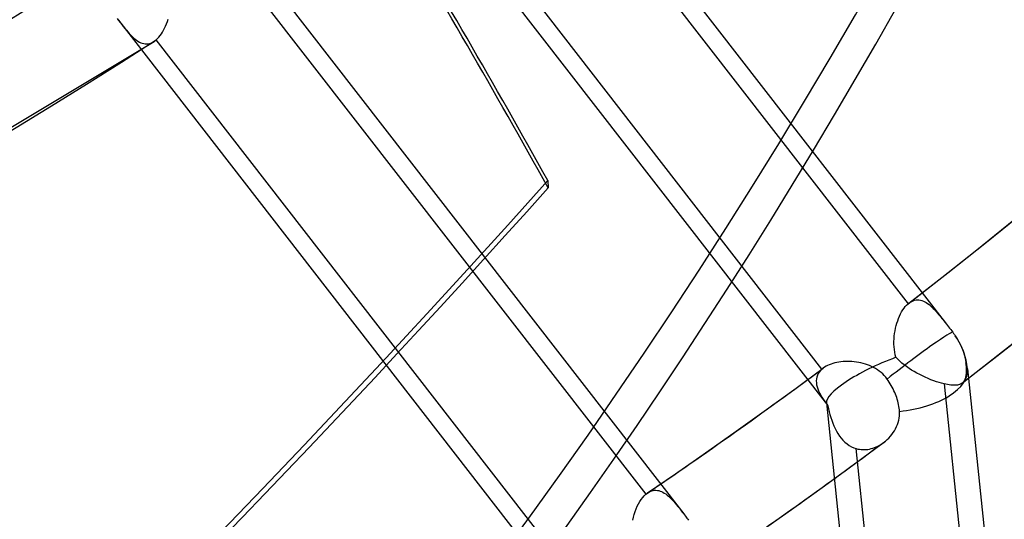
# Model space of a CAD drawing. Header units: millimetres. Extents: x -261 to 249, y -324 to 318.
# Tile 11 of 89: x 148 to 171, y -156 to -145. Entities that reach past the tile are written whole.
import ezdxf

# ---------------------------------------------------------------- set-up
doc = ezdxf.new("R2010")
doc.units = ezdxf.units.MM
doc.layers.add('MAIN-1', color=7, linetype='Continuous')
doc.layers.add('MAIN-2', color=7, linetype='Continuous')

msp = doc.modelspace()

# ---------------------------------------------------------------- linework, layer by layer
at = {"layer": 'MAIN-1'}
for p, q in [((168.4667978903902, -151.3231217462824), (168.4668988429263, -151.3230627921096)), ((168.4668988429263, -151.3230627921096), (168.4669865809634, -151.3229868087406)), ((168.4669865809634, -151.3229868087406), (168.4670724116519, -151.3229256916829)), ((168.4670724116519, -151.3229256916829), (168.467160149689, -151.3228497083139)), ((168.467160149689, -151.3228497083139), (168.4672459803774, -151.3227885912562)), ((168.4672459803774, -151.3227885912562), (168.4673337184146, -151.3227126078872)), ((169.7219401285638, -153.2093439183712), (169.7217484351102, -153.2094845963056)), ((169.7221186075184, -153.2091994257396), (169.7219401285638, -153.2093439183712)), ((169.722310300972, -153.2090587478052), (169.7221186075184, -153.2091994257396)), ((169.7224887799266, -153.2089142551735), (169.722310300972, -153.2090587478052)), ((169.7226672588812, -153.2087697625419), (169.7224887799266, -153.2089142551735)), ((169.7228589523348, -153.2086290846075), (169.7226672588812, -153.2087697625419)), ((162.3088049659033, -155.7969444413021), (162.3089478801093, -155.7968491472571)), ((162.3089478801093, -155.7968491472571), (162.309079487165, -155.7967616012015)), ((162.309079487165, -155.7967616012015), (162.309209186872, -155.7966624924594)), ((162.309209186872, -155.7966624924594), (162.3093540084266, -155.796578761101)), ((162.3093540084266, -155.796578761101), (162.3094856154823, -155.7964780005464)), ((162.3094856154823, -155.7964780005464), (162.3096153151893, -155.7963921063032))]:
    msp.add_line(p, q, dxfattribs=at)
for centre, major_axis, ratio, start_param, end_param in [((-49.99999999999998, -43.30127018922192), (-148.6063832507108, 171.5958707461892), 0.7500000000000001, -3.141592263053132, -0.8570719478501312), ((-49.99999999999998, -43.30127018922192), (147.9517295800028, -170.8399418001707), 0.75, 3.905366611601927e-07, 2.284520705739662), ((-0.4999999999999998, -0.4330127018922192), (159.4081688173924, -184.0686983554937), 0.7500000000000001, -0.3702625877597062, 0.7137243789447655), ((-8.749999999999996, -7.577722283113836), (-148.6063832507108, 171.5958707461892), 0.7500000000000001, -3.141592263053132, -2.427868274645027)]:
    msp.add_ellipse(centre, major_axis=major_axis, ratio=ratio, start_param=start_param, end_param=end_param, dxfattribs=at)
at = {"layer": 'MAIN-2'}
for p, q in [((158.7413307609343, -138.1452017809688), (169.3531549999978, -151.8203934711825)), ((159.0304349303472, -139.2066408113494), (168.4459692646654, -151.3402057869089)), ((156.1010412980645, -140.2723631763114), (166.5448892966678, -153.7310904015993)), ((166.4169834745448, -152.8773873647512), (157.0048958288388, -140.7482640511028)), ((152.5514311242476, -142.6240942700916), (163.1604500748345, -156.2956658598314)), ((152.8530107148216, -143.7016031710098), (162.2650983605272, -155.8307264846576)), ((149.804551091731, -144.6138761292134), (149.8359924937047, -144.6544139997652)), ((149.8352814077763, -144.6534895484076), (160.3170682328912, -158.1611075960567)), ((149.8359924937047, -144.6544139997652), (149.8743614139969, -144.7037769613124)), ((149.8743614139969, -144.7037769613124), (149.9119552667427, -144.7518237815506)), ((149.9119552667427, -144.7518237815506), (149.9488225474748, -144.79837024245)), ((149.9488225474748, -144.79837024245), (149.9850571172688, -144.8432782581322)), ((150.9240290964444, -144.8385363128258), (150.9470046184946, -144.7878090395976)), ((150.9470046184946, -144.7878090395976), (150.9682984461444, -144.7349533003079)), ((150.9682984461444, -144.7349533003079), (150.9878119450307, -144.6801388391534)), ((150.9878119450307, -144.6801388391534), (151.0054786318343, -144.6235777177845)), ((149.9850571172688, -144.8432782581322), (150.0207112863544, -144.8863735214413)), ((150.0207112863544, -144.8863735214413), (150.0558657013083, -144.9274877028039)), ((150.0558657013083, -144.9274877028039), (150.0906255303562, -144.9664353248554)), ((150.0906255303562, -144.9664353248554), (150.1250394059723, -145.0030564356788)), ((150.1250394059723, -145.0030564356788), (150.1592069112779, -145.0371947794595)), ((150.1592069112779, -145.0371947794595), (150.1931879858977, -145.0686958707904)), ((150.7580343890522, -145.0839774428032), (150.7884670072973, -145.051123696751)), ((150.7884670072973, -145.051123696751), (150.8178977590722, -145.0148819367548)), ((150.8178977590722, -145.0148819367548), (150.8462523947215, -144.9753540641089)), ((150.8462523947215, -144.9753540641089), (150.873462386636, -144.9326634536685)), ((150.873462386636, -144.9326634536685), (150.8994515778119, -144.8869268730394)), ((150.8994515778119, -144.8869268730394), (150.9240290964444, -144.8385363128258)), ((143.360458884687, -149.5368759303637), (150.6742579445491, -145.1529290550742)), ((150.1931879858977, -145.0686958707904), (150.2270557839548, -145.0974090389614)), ((150.2270557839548, -145.0974090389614), (150.2608872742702, -145.1231803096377)), ((150.2608872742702, -145.1231803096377), (150.2947878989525, -145.1458727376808)), ((150.2947878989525, -145.1458727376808), (150.3287705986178, -145.1653491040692)), ((150.3287705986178, -145.1653491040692), (150.3628726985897, -145.1814836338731)), ((150.3628726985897, -145.1814836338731), (150.3971070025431, -145.194114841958)), ((150.3971070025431, -145.194114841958), (150.431482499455, -145.2031109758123)), ((150.431482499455, -145.2031109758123), (150.4660119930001, -145.2083105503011)), ((150.4660119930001, -145.2083105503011), (150.500702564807, -145.2095834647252)), ((150.500702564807, -145.2095834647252), (150.5354717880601, -145.2067958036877)), ((150.5354717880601, -145.2067958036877), (150.5701996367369, -145.1998512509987)), ((150.5701996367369, -145.1998512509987), (150.6048591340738, -145.1886715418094)), ((150.6048591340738, -145.1886715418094), (150.6393451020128, -145.1731932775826)), ((150.6393451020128, -145.1731932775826), (150.673419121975, -145.1534775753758)), ((150.673419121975, -145.1534775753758), (150.6823807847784, -145.1475302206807)), ((150.6823807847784, -145.1475302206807), (150.6913199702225, -145.1412790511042)), ((150.6913199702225, -145.1412790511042), (150.7002064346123, -145.1347329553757)), ((150.7002064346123, -145.1347329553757), (150.7090685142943, -145.1278979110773)), ((150.7090685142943, -145.1278979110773), (150.7178891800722, -145.1207601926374)), ((150.7178891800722, -145.1207601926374), (150.7266684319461, -145.1133198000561)), ((160.1421990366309, -157.2468840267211), (150.7266647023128, -145.1133190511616)), ((150.7266684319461, -145.1133198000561), (150.7580343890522, -145.0839774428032)), ((159.9548699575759, -148.4343361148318), (159.9621810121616, -148.6043283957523)), ((170.2935467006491, -149.8829982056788), (171.1966563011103, -149.1505413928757)), ((169.3835787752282, -150.6072115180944), (170.2935467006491, -149.8829982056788)), ((168.4667902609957, -151.3231415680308), (169.3835787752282, -150.6072115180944)), ((168.4673337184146, -151.3227126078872), (168.5001174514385, -151.2997062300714)), ((168.5001174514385, -151.2997062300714), (168.5333888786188, -151.2808534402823)), ((168.5333888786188, -151.2808534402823), (168.5670888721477, -151.2661261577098)), ((168.5670888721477, -151.2661261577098), (168.6011734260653, -151.2555116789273)), ((168.6011734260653, -151.2555116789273), (168.635585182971, -151.2489956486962)), ((168.635585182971, -151.2489956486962), (168.6700535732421, -151.2465572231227)), ((168.6700535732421, -151.2465572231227), (168.7044676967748, -151.2480718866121)), ((168.7044676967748, -151.2480718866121), (168.7388271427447, -151.2534271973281)), ((168.7388271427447, -151.2534271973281), (168.7731012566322, -151.2624667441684)), ((168.7731012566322, -151.2624667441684), (168.807289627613, -151.275051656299)), ((168.807289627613, -151.275051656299), (168.8413786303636, -151.2910656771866)), ((168.8413786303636, -151.2910656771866), (168.8752974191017, -151.3102967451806)), ((168.8752974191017, -151.3102967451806), (168.9089789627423, -151.3325427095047)), ((168.2700192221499, -151.5777889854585), (168.2959739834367, -151.5296836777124)), ((168.2959739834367, -151.5296836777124), (168.3233695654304, -151.4847693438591)), ((168.3233695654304, -151.4847693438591), (168.352143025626, -151.4432062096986)), ((168.352143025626, -151.4432062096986), (168.3822107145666, -151.4051551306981)), ((168.3822107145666, -151.4051551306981), (168.4135077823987, -151.3707647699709)), ((168.4135077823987, -151.3707647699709), (168.445963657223, -151.3402019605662)), ((168.445963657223, -151.3402019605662), (168.4494291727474, -151.3372424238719)), ((168.4494291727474, -151.3372424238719), (168.4528927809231, -151.3343241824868)), ((168.4528927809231, -151.3343241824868), (168.4563525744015, -151.3314488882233)), ((168.4563525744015, -151.3314488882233), (168.4598368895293, -151.3286357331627)), ((168.4598368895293, -151.3286357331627), (168.4633192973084, -151.3258506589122)), ((168.4633192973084, -151.3258506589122), (168.4667978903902, -151.3231217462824)), ((168.9089789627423, -151.3325427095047), (168.942447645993, -151.3575639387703)), ((168.942447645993, -151.3575639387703), (168.9757466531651, -151.3852143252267)), ((168.9757466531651, -151.3852143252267), (169.0089154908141, -151.4152696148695)), ((169.0089154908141, -151.4152696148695), (169.0419992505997, -151.4475424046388)), ((169.0419992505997, -151.4475424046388), (169.0750317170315, -151.4818662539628)), ((169.0750317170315, -151.4818662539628), (169.1080732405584, -151.5180405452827)), ((169.1080732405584, -151.5180405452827), (169.1414266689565, -151.5561945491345)), ((168.1838516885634, -151.7948478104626), (168.2025183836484, -151.7374763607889)), ((168.2025183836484, -151.7374763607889), (168.2231534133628, -151.6820187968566)), ((168.2231534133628, -151.6820187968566), (168.2456808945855, -151.6287197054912)), ((168.2456808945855, -151.6287197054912), (168.2700192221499, -151.5777889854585)), ((169.1414266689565, -151.5561945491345), (169.1752334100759, -151.5962435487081)), ((169.1752334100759, -151.5962435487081), (169.2095400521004, -151.6380578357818)), ((169.2095400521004, -151.6380578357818), (169.2444083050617, -151.6814966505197)), ((169.2444083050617, -151.6814966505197), (169.2798866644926, -151.7264022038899)), ((169.2798866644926, -151.7264022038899), (169.3160255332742, -151.7726414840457)), ((169.3160255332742, -151.7726414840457), (169.3527977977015, -151.8199269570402)), ((170.6770014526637, -152.4652856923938), (171.6250685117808, -151.7122047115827)), ((168.1303680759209, -152.0388420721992), (168.1403829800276, -151.976206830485)), ((168.1403829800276, -151.976206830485), (168.1527005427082, -151.9144235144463)), ((168.1527005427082, -151.9144235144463), (168.1672198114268, -151.8539078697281)), ((168.1672198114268, -151.8539078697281), (168.1838516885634, -151.7948478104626)), ((169.3527977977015, -151.8199269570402), (169.3773296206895, -151.8515281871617)), ((169.3773296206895, -151.8515281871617), (169.4019446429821, -151.8832745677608)), ((169.4019446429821, -151.8832745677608), (169.42666547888, -151.9151506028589)), ((169.42666547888, -151.9151506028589), (169.4514770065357, -151.9471541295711)), ((169.4514770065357, -151.9471541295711), (169.4763886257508, -151.9792790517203)), ((169.4763886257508, -151.9792790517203), (169.5014003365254, -152.0114857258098)), ((169.5014003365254, -152.0114857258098), (169.5114057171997, -152.0245139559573)), ((168.1151139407, -152.229066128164), (168.1176484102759, -152.1655202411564)), ((168.1152457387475, -152.2924743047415), (168.1151139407, -152.229066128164)), ((168.1176484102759, -152.1655202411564), (168.122752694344, -152.1020268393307)), ((168.122752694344, -152.1020268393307), (168.1303680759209, -152.0388420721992)), ((169.5114057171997, -152.0245139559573), (169.5213343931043, -152.0377072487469)), ((169.5213343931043, -152.0377072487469), (169.5311806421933, -152.0510573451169)), ((169.5311806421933, -152.0510573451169), (169.5409463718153, -152.064536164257)), ((169.5409463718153, -152.064536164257), (169.5506032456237, -152.0781509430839)), ((169.5506032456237, -152.0781509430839), (169.5601323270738, -152.0918763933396)), ((169.5601323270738, -152.0918763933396), (169.6061369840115, -152.1627543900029)), ((169.6061369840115, -152.1627543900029), (169.6474315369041, -152.2341491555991)), ((169.6474315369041, -152.2341491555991), (169.6831824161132, -152.303846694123)), ((168.1181270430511, -152.3554846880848), (168.1152457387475, -152.2924743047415)), ((168.1238316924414, -152.4178829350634), (168.1181270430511, -152.3554846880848)), ((168.1324859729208, -152.4795953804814), (168.1238316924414, -152.4178829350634)), ((168.1442782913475, -152.5407579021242), (168.1324859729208, -152.4795953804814)), ((169.6831824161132, -152.303846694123), (169.714558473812, -152.3738560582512)), ((169.714558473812, -152.3738560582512), (169.7427903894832, -152.4471445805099)), ((169.7216947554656, -153.2095219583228), (170.6770014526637, -152.4652856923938)), ((169.7427903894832, -152.4471445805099), (169.7666223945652, -152.5215547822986)), ((166.815964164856, -152.7136965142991), (166.7677476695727, -152.7222510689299)), ((166.8653774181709, -152.7069960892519), (166.815964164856, -152.7136965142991)), ((166.9158285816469, -152.7021744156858), (166.8653774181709, -152.7069960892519)), ((166.9671739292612, -152.6992186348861), (166.9158285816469, -152.7021744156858)), ((167.0192659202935, -152.698172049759), (166.9671739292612, -152.6992186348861)), ((167.0719646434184, -152.6990449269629), (167.0192659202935, -152.698172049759)), ((167.1250865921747, -152.7018547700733), (167.0719646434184, -152.6990449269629)), ((167.178308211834, -152.7066050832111), (167.1250865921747, -152.7018547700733)), ((167.2314612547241, -152.7133397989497), (167.178308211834, -152.7066050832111)), ((167.2843889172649, -152.7220665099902), (167.2314612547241, -152.7133397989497)), ((168.1593658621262, -152.6011449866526), (168.1442782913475, -152.5407579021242)), ((168.2035703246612, -152.6479132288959), (168.1593658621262, -152.6011449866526)), ((168.2508203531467, -152.6930278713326), (168.2035703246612, -152.6479132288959)), ((168.3012626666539, -152.7369210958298), (168.2508203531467, -152.6930278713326)), ((169.7666223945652, -152.5215547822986), (169.7852032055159, -152.5950019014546)), ((169.7852032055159, -152.5950019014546), (169.7984351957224, -152.6653830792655)), ((169.7984351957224, -152.6653830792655), (169.8065799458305, -152.7324016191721)), ((165.8070993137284, -153.3250434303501), (166.4465588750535, -152.8536938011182)), ((166.381899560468, -152.9111988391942), (166.3521866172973, -152.9471543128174)), ((166.4169830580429, -152.8773817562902), (166.381899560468, -152.9111988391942)), ((166.4218406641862, -152.8732339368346), (166.4169830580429, -152.8773817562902)), ((166.4267964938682, -152.8691210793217), (166.4218406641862, -152.8732339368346)), ((166.4318203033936, -152.8650388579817), (166.4267964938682, -152.8691210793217)), ((166.4369421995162, -152.8610069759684), (166.4318203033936, -152.8650388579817)), ((166.4421244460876, -152.8570255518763), (166.4369421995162, -152.8610069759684)), ((166.4473915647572, -152.8530774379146), (166.4421244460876, -152.8570255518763)), ((166.4796135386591, -152.8309792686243), (166.4473915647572, -152.8530774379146)), ((166.5142942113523, -152.8104806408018), (166.4796135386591, -152.8309792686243)), ((166.5513199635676, -152.7915751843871), (166.5142942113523, -152.8104806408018)), ((166.5906072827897, -152.7743290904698), (166.5513199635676, -152.7915751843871)), ((166.632044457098, -152.7587343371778), (166.5906072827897, -152.7743290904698)), ((166.6755215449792, -152.744823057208), (166.632044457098, -152.7587343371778)), ((166.7208867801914, -152.7326351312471), (166.6755215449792, -152.744823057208)), ((166.7677476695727, -152.7222510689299), (166.7208867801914, -152.7326351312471)), ((167.3369060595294, -152.7327868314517), (167.2843889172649, -152.7220665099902)), ((167.388882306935, -152.7455291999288), (167.3369060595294, -152.7327868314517)), ((167.440132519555, -152.7603084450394), (167.388882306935, -152.7455291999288)), ((167.4905263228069, -152.7771530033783), (167.440132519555, -152.7603084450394)), ((167.5398975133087, -152.7960633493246), (167.4905263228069, -152.7771530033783)), ((167.5882992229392, -152.8171825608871), (167.5398975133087, -152.7960633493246)), ((167.635631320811, -152.8405830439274), (167.5882992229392, -152.8171825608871)), ((167.6817575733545, -152.8663135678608), (167.635631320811, -152.8405830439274)), ((167.7264737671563, -152.8944583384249), (167.6817575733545, -152.8663135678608)), ((167.7696455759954, -152.9250380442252), (167.7264737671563, -152.8944583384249)), ((167.8110914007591, -152.9581478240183), (167.7696455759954, -152.9250380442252)), ((168.3546599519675, -152.7796213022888), (168.3012626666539, -152.7369210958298)), ((168.4107710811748, -152.8210941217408), (168.3546599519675, -152.7796213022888)), ((168.4693248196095, -152.8612854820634), (168.4107710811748, -152.8210941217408)), ((168.5300687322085, -152.9002084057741), (168.4693248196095, -152.8612854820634)), ((168.592742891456, -152.9378010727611), (168.5300687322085, -152.9002084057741)), ((168.6568567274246, -152.9739196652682), (168.592742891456, -152.9378010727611)), ((169.8065799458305, -152.7324016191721), (169.8103472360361, -152.7794227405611)), ((169.8103472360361, -152.7794227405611), (169.813168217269, -152.824080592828)), ((169.813168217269, -152.824080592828), (169.8149833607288, -152.866351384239)), ((169.8153563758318, -152.9438607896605), (169.813807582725, -152.9791743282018)), ((169.8149833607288, -152.866351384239), (169.8157327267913, -152.9062706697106)), ((169.8157327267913, -152.9062706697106), (169.8153563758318, -152.9438607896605)), ((169.8485313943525, -152.8759808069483), (172.6881422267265, -180.2370358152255)), ((166.2869437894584, -153.1099624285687), (166.2838833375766, -153.1542857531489)), ((166.2838833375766, -153.1542857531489), (166.2858253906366, -153.1997558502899)), ((166.2952004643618, -153.0668307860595), (166.2869437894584, -153.1099624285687)), ((166.3088349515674, -153.0250886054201), (166.2952004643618, -153.0668307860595)), ((166.3278376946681, -152.9851449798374), (166.3088349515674, -153.0250886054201)), ((166.3521866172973, -152.9471543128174), (166.3278376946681, -152.9851449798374)), ((167.8504842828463, -152.9936822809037), (167.8110914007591, -152.9581478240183)), ((167.8873632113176, -153.0312484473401), (167.8504842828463, -152.9936822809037)), ((167.9216847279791, -153.0708249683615), (167.8873632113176, -153.0312484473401)), ((167.9534413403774, -153.1123502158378), (167.9216847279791, -153.0708249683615)), ((167.9788775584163, -153.1488684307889), (167.9534413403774, -153.1123502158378)), ((168.0039305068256, -153.1868859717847), (167.9788775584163, -153.1488684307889)), ((168.7218967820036, -153.0083609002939), (168.6568567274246, -152.9739196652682)), ((168.7875686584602, -153.0410419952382), (168.7218967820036, -153.0083609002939)), ((168.8536233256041, -153.0719262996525), (168.7875686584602, -153.0410419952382)), ((168.9198117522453, -153.1009507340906), (168.8536233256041, -153.0719262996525)), ((168.985784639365, -153.1280210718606), (168.9198117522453, -153.1009507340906)), ((169.0507664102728, -153.1528539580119), (168.985784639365, -153.1280210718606)), ((169.1144486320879, -153.1753361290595), (169.0507664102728, -153.1528539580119)), ((169.1766100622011, -153.1953927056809), (169.1144486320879, -153.1753361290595)), ((169.7638935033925, -153.1640840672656), (169.7503099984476, -153.1821892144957)), ((169.7757276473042, -153.1440181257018), (169.7638935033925, -153.1640840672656)), ((169.7858742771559, -153.1219277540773), (169.7757276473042, -153.1440181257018)), ((169.7944028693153, -153.0977691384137), (169.7858742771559, -153.1219277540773)), ((169.8013868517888, -153.0714665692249), (169.7944028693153, -153.0977691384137)), ((169.8069068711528, -153.0429706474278), (169.8013868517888, -153.0714665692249)), ((169.8110152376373, -153.0122259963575), (169.8069068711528, -153.0429706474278)), ((169.813807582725, -152.9791743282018), (169.8110152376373, -153.0122259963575)), ((165.1645362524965, -153.7924688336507), (165.8070993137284, -153.3250434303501)), ((166.2858253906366, -153.1997558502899), (166.2925498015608, -153.2462673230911)), ((166.2925498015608, -153.2462673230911), (166.303851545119, -153.2937565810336)), ((166.303851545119, -153.2937565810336), (166.3194568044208, -153.3419683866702)), ((166.3194568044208, -153.3419683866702), (166.3389950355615, -153.3907098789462)), ((166.3389950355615, -153.3907098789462), (166.3621324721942, -153.4399617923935)), ((168.0283281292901, -153.2261238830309), (168.0039305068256, -153.1868859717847)), ((168.0518059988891, -153.2662437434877), (168.0283281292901, -153.2261238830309)), ((168.0741261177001, -153.3069411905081), (168.0518059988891, -153.2662437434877)), ((168.0951154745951, -153.3478667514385), (168.0741261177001, -153.3069411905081)), ((168.114665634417, -153.3886323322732), (168.0951154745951, -153.3478667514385)), ((168.1326813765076, -153.4288800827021), (168.114665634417, -153.3886323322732)), ((169.237067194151, -153.2129751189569), (169.1766100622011, -153.1953927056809)), ((169.2955531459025, -153.2279931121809), (169.237067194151, -153.2129751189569)), ((169.3380241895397, -153.2375092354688), (169.2955531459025, -153.2279931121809)), ((169.2955556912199, -153.2279932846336), (170.5125403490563, -164.9542145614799)), ((169.378762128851, -153.2454106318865), (169.3380241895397, -153.2375092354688)), ((169.4177288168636, -153.2516642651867), (169.378762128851, -153.2454106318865)), ((169.4549068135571, -153.2562628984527), (169.4177288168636, -153.2516642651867)), ((169.4902805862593, -153.2591976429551), (169.4549068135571, -153.2562628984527)), ((169.523823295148, -153.2604541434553), (169.4902805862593, -153.2591976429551)), ((169.5555022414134, -153.2600251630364), (169.523823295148, -153.2604541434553)), ((169.5851457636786, -153.2579140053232), (169.5555022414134, -153.2600251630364)), ((169.612770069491, -153.2541209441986), (169.5851457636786, -153.2579140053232)), ((169.6383973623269, -153.2486237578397), (169.612770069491, -153.2541209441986)), ((169.6620630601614, -153.2414040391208), (169.6383973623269, -153.2486237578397)), ((169.683827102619, -153.2324923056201), (169.6620630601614, -153.2414040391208)), ((169.7037097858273, -153.2218547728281), (169.683827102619, -153.2324923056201)), ((169.7217484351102, -153.2094845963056), (169.7037097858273, -153.2218547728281)), ((169.7249347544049, -153.2069818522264), (169.7228589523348, -153.2086290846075)), ((169.7269822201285, -153.2053022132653), (169.7249347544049, -153.2069818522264)), ((169.7290032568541, -153.2036017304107), (169.7269822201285, -153.2053022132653)), ((169.7309846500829, -153.2018765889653), (169.7290032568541, -153.2036017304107)), ((169.7329528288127, -153.2001212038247), (169.7309846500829, -153.2018765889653)), ((169.734892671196, -153.198346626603), (169.7329528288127, -153.2001212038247)), ((169.7503099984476, -153.1821892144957), (169.734892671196, -153.198346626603)), ((166.3621324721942, -153.4399617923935), (166.388539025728, -153.4896905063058)), ((166.388539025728, -153.4896905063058), (166.4178771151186, -153.5398800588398)), ((166.4178771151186, -153.5398800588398), (166.4498374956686, -153.5904940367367)), ((166.4498374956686, -153.5904940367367), (166.4841501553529, -153.6416196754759)), ((166.4841501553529, -153.6416196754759), (166.5207859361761, -153.69370005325)), ((168.1490297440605, -153.4682258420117), (168.1326813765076, -153.4288800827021)), ((168.1641468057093, -153.5076302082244), (168.1490297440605, -153.4682258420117)), ((168.178462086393, -153.5482831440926), (168.1641468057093, -153.5076302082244)), ((168.1918137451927, -153.589856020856), (168.178462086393, -153.5482831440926)), ((168.2040060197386, -153.6319641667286), (168.1918137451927, -153.589856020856)), ((168.2148544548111, -153.6742415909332), (168.2040060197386, -153.6319641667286)), ((164.3934251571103, -154.3446321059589), (165.1645362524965, -153.7924688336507)), ((166.5207859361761, -153.69370005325), (166.5595133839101, -153.7467828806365)), ((166.5235469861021, -153.6779047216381), (169.2675304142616, -180.117479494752)), ((166.5595133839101, -153.7467828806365), (166.5737404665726, -153.8157290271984)), ((166.5737404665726, -153.8157290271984), (166.5894559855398, -153.8841512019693)), ((168.2242087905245, -153.7163211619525), (168.2148544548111, -153.6742415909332)), ((168.2320592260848, -153.7578696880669), (168.2242087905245, -153.7163211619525)), ((168.2384131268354, -153.7985258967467), (168.2320592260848, -153.7578696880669)), ((168.2433023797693, -153.8379642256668), (168.2384131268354, -153.7985258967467)), ((168.2467303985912, -153.8758817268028), (168.2433023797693, -153.8379642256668)), ((166.5894559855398, -153.8841512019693), (166.606852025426, -153.9520652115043)), ((166.606852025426, -153.9520652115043), (166.6262567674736, -154.0197309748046)), ((166.6262567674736, -154.0197309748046), (166.6478067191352, -154.0868178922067)), ((166.6478067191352, -154.0868178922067), (166.6716648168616, -154.1529765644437)), ((168.2155338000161, -154.1363505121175), (168.229429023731, -154.0853387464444)), ((168.229429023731, -154.0853387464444), (168.2396646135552, -154.0336229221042)), ((168.2396646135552, -154.0336229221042), (168.2460795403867, -153.9813393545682)), ((168.2460795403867, -153.9813393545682), (168.248484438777, -153.9286315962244)), ((168.248484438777, -153.9286315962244), (168.2467303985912, -153.8758817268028)), ((166.6716648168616, -154.1529765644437), (166.6979978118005, -154.2178675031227)), ((166.6979978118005, -154.2178675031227), (166.7269667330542, -154.2811561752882)), ((166.7269667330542, -154.2811561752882), (166.758709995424, -154.3424706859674)), ((168.0972804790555, -154.3766127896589), (168.1269171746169, -154.3309424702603)), ((168.1269171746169, -154.3309424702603), (168.1537173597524, -154.2839269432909)), ((168.1537173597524, -154.2839269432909), (168.1775180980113, -154.23575703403)), ((168.1775180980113, -154.23575703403), (168.1981664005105, -154.1865427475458)), ((168.1981664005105, -154.1865427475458), (168.2155338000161, -154.1363505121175)), ((163.6184629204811, -154.8922280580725), (164.3934251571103, -154.3446321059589)), ((166.758709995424, -154.3424706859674), (166.793239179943, -154.401230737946)), ((166.793239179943, -154.401230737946), (166.8304939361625, -154.4569233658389)), ((166.8304939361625, -154.4569233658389), (166.8705481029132, -154.509268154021)), ((166.8705481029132, -154.509268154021), (166.9134075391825, -154.5579408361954)), ((166.9134075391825, -154.5579408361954), (166.9591441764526, -154.6026626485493)), ((167.9122168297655, -154.5785619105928), (167.9535906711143, -154.5423012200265)), ((167.9535906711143, -154.5423012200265), (167.9929538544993, -154.5038016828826)), ((167.9929538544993, -154.5038016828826), (168.0301321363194, -154.4632222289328)), ((168.0301321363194, -154.4632222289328), (168.0649531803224, -154.4207729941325)), ((168.0649531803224, -154.4207729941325), (168.0972804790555, -154.3766127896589)), ((166.9591441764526, -154.6026626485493), (167.0077581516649, -154.6430878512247)), ((167.0077581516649, -154.6430878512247), (167.0588306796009, -154.6786396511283)), ((167.0588306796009, -154.6786396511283), (167.1120944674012, -154.7090360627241)), ((167.1120944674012, -154.7090360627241), (167.1674093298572, -154.7340934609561)), ((167.1674093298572, -154.7340934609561), (167.2247068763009, -154.7537084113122)), ((167.1761294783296, -155.1236678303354), (167.8714208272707, -154.6105999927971)), ((168.4411284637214, -166.4745392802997), (167.2247032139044, -154.7537081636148)), ((167.2247068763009, -154.7537084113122), (167.2628710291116, -154.763445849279)), ((167.2628710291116, -154.763445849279), (167.3016939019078, -154.7707657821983)), ((167.3016939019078, -154.7707657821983), (167.3408226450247, -154.7756280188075)), ((167.3408226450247, -154.7756280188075), (167.3801492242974, -154.7780498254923)), ((167.3801492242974, -154.7780498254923), (167.4196375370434, -154.7780604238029)), ((167.4196375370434, -154.7780604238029), (167.4592155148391, -154.7757160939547)), ((167.4592155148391, -154.7757160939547), (167.4988168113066, -154.771028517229)), ((167.4988168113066, -154.771028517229), (167.5383882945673, -154.7640396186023)), ((167.5383882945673, -154.7640396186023), (167.5778578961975, -154.7547792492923)), ((167.5778578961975, -154.7547792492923), (167.6170415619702, -154.7433264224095)), ((167.6170415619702, -154.7433264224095), (167.6557665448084, -154.7297656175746)), ((167.6557665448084, -154.7297656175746), (167.6939664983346, -154.7141878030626)), ((167.6939664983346, -154.7141878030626), (167.7315580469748, -154.6966437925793)), ((167.7315580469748, -154.6966437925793), (167.7684597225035, -154.6772223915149)), ((167.7684597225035, -154.6772223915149), (167.8046145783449, -154.6559820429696)), ((167.8046145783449, -154.6559820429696), (167.8399543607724, -154.6330153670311)), ((167.8399543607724, -154.6330153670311), (167.8743956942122, -154.6083863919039)), ((167.8743956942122, -154.6083863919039), (167.8807867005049, -154.6035557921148)), ((167.8807867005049, -154.6035557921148), (167.8871380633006, -154.598660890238)), ((167.8871380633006, -154.598660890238), (167.8934629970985, -154.5937187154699)), ((167.8934629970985, -154.5937187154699), (167.8997463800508, -154.5887271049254)), ((167.8997463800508, -154.5887271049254), (167.9060014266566, -154.5836766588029)), ((167.9060014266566, -154.5836766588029), (167.9122168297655, -154.5785619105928)), ((162.9651393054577, -155.3465900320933), (163.6184629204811, -154.8922280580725)), ((166.4772570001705, -155.6321868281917), (167.1761294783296, -155.1236678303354)), ((162.3087895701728, -155.7969730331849), (162.9651393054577, -155.3465900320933)), ((165.7026270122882, -156.1871004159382), (166.4772570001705, -155.6321868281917)), ((162.1246158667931, -156.0017889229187), (162.1573157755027, -155.9520716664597)), ((162.1573157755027, -155.9520716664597), (162.1917120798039, -155.9068194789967)), ((162.1917120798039, -155.9068194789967), (162.2276848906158, -155.8662906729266)), ((162.2276848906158, -155.8662906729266), (162.2650932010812, -155.8307242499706)), ((162.2650932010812, -155.8307242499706), (162.2723255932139, -155.8245838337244)), ((162.2723255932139, -155.8245838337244), (162.2795748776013, -155.81864430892)), ((162.2795748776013, -155.81864430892), (162.2868410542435, -155.8129188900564)), ((162.2868410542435, -155.8129188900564), (162.2941467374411, -155.8073920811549)), ((162.2941467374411, -155.8073920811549), (162.3014693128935, -155.8020661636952)), ((162.3014693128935, -155.8020661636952), (162.3088049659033, -155.7969444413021)), ((162.3096153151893, -155.7963921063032), (162.3415367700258, -155.7767685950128)), ((162.3415367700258, -155.7767685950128), (162.3738440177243, -155.7609344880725)), ((162.3738440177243, -155.7609344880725), (162.4064798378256, -155.7488732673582)), ((162.4064798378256, -155.7488732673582), (162.4394153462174, -155.7405876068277)), ((162.4394153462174, -155.7405876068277), (162.4724961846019, -155.7360637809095)), ((162.4724961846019, -155.7360637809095), (162.5055011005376, -155.735255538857)), ((162.5055011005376, -155.735255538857), (162.5384522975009, -155.7380613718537)), ((162.5384522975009, -155.7380613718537), (162.5713116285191, -155.7443689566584)), ((162.5713116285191, -155.7443689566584), (162.6040918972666, -155.7540696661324)), ((162.6040918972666, -155.7540696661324), (162.6367926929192, -155.7670510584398)), ((162.6367926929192, -155.7670510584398), (162.6693927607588, -155.7831902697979)), ((162.6693927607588, -155.7831902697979), (162.7017756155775, -155.8022862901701)), ((162.7017756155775, -155.8022862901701), (162.7339407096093, -155.8241627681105)), ((162.7339407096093, -155.8241627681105), (162.7659086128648, -155.8486230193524)), ((162.7659086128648, -155.8486230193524), (162.7977414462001, -155.8755330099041)), ((162.7977414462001, -155.8755330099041), (162.8294768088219, -155.9046833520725)), ((162.8294768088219, -155.9046833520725), (162.8611484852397, -155.9359340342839)), ((162.8611484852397, -155.9359340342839), (162.8928053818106, -155.9691075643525)), ((162.0139849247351, -156.2387918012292), (162.0381578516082, -156.1748212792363)), ((162.0381578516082, -156.1748212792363), (162.06478343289, -156.1136708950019)), ((162.06478343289, -156.1136708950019), (162.0937209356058, -156.0557603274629)), ((162.0937209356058, -156.0557603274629), (162.1246158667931, -156.0017889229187)), ((162.8928053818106, -155.9691075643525), (162.9245116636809, -156.0040660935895)), ((162.9245116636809, -156.0040660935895), (162.9565719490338, -156.0409129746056)), ((162.9565719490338, -156.0409129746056), (162.9890633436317, -156.0795449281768)), ((162.9890633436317, -156.0795449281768), (163.0220684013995, -156.1198580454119)), ((163.0220684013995, -156.1198580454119), (163.0556149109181, -156.1617215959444)), ((163.0556149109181, -156.1617215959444), (163.0897760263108, -156.2049849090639)), ((164.9257581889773, -156.7357955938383), (165.7026270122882, -156.1871004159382)), ((161.9576856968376, -156.4444066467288), (161.9736132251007, -156.3739351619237)), ((161.9736132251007, -156.3739351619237), (161.9924371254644, -156.3052776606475)), ((161.9924371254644, -156.3052776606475), (162.0139849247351, -156.2387918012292)), ((163.0897760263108, -156.2049849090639), (163.1246059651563, -156.2495513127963)), ((163.1246059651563, -156.2495513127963), (163.1600266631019, -156.2951163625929)), ((163.1600266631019, -156.2951163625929), (163.1787711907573, -156.3192678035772)), ((163.1787711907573, -156.3192678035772), (163.1975868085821, -156.3435278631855)), ((163.1975868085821, -156.3435278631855), (163.216448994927, -156.3678740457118)), ((163.216448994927, -156.3678740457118), (163.2353860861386, -156.3922991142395)), ((163.2353860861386, -156.3922991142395), (163.254371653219, -156.416795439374)), ((163.254371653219, -156.416795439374), (163.2734340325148, -156.4413557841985))]:
    msp.add_line(p, q, dxfattribs=at)
msp.add_arc((168.1625843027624, -153.0509571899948), 1.695, 5.920945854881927, 34.45258247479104, dxfattribs=at)
for centre, major_axis, ratio, start_param, end_param in [((-3.666220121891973e-15, -3.236270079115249e-15), (-158.7535151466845, 183.3127694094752), 0.7500000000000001, 0.7137243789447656, 3.855317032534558), ((26.65249999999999, 23.08174207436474), (147.2119709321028, -169.9857420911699), 0.7500000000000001, -0.04151846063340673, 0.7137243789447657), ((26.65249999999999, 23.08174207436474), (-148.6914882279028, 171.6941415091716), 0.7500000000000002, 3.099065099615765, 3.855317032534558), ((21.1525, 18.31860235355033), (154.6095574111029, -178.5277391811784), 0.7500000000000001, -0.04393366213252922, 0.7137243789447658), ((10.1525, 8.792322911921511), (162.0071438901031, -187.0697362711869), 0.7500000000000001, -0.04632462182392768, 0.7137243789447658), ((10.1525, 8.792322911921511), (-163.4866611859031, 188.7781356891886), 0.7500000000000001, 3.095619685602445, 3.855317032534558), ((4.652499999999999, 4.0291831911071), (162.0071438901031, -187.0697362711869), 0.7500000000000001, -0.04632462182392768, 0.7137243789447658), ((4.652499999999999, 4.0291831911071), (-163.4866611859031, 188.7781356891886), 0.7500000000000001, 3.095619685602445, 3.855317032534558), ((-8.249999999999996, -7.144709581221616), (-147.9517295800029, 170.8399418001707), 0.7500000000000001, 2.977942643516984, 3.855317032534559), ((26.65249999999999, 23.08174207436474), (-137.1512533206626, 158.3686260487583), 0.7500000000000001, 1.531490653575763, 3.037550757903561), ((26.65249999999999, 23.08174207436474), (-148.6914882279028, 171.6941415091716), 0.7500000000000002, 1.528268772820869, 3.040772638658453), ((21.1525, 18.31860235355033), (-156.089074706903, 180.2361385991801), 0.7500000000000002, 1.526880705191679, 3.042160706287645), ((15.6525, 13.55546263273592), (-163.4866611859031, 188.7781356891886), 0.7500000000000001, 1.524823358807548, 3.044218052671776), ((10.1525, 8.792322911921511), (-163.4866611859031, 188.7781356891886), 0.7500000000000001, 1.524823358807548, 3.044218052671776), ((4.652499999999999, 4.0291831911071), (162.0071438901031, -187.0697362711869), 0.7500000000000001, -1.617120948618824, -0.09702294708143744), ((4.652499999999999, 4.0291831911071), (-163.4866611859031, 188.7781356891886), 0.7500000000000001, 1.524823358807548, 3.044218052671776), ((-46.20919843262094, -259.9101542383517), (-234.822924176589, -10.09930102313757), 0.9854182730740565, -2.683084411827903, -2.649866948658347), ((-46.20188737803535, -260.0801465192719), (234.822924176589, 10.09930102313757), 0.9854182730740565, 0.4585082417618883, 0.491725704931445), ((26.65249999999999, 23.08174207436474), (135.6717360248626, -156.6602266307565), 0.7500000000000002, -0.9768363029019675, -0.1043949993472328), ((-56.01636144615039, 38.93107443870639), (-287.6580821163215, -12.37164375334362), 0.9854182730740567, 1.748362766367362, 2.376681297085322), ((-56.00905039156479, 38.76108215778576), (287.6580821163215, 12.37164375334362), 0.9854182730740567, -0.9342521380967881, -0.7649113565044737), ((168.1625843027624, -153.0509571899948), (-1.339110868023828, -1.039137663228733), 0.04736717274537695, -3.136113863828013, -2.292255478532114), ((168.1625843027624, -153.0509571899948), (-1.339110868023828, -1.039137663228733), 0.04736717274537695, -2.292255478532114, -1.450821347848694), ((168.1625843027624, -153.0509571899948), (-1.632157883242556, -0.6550689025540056), 0.2390887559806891, -1.664495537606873, -0.06496571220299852), ((26.65249999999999, 23.08174207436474), (147.2119709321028, -169.9857420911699), 0.7500000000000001, -0.08674973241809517, -0.05659783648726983), ((168.1625843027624, -153.0509571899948), (1.685944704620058, 0.1749727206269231), 0.4892070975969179, -1.571656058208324, -1.273306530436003e-06), ((168.1625843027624, -153.0509571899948), (1.685944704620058, 0.1749727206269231), 0.4892070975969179, 0.005416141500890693, 0.1783963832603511), ((168.1625843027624, -153.0509571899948), (1.685944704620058, 0.1749727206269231), 0.4892070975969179, -1.273306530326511e-06, 0.005416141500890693), ((168.1625843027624, -153.0509571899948), (-1.632157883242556, -0.6550689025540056), 0.2390887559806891, -0.06496571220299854, 0.06997629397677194), ((168.1625843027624, -153.0509571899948), (-1.632157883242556, -0.6550689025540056), 0.2390887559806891, 0.06997629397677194, 0.115973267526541), ((26.65249999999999, 23.08174207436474), (-148.6914882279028, 171.6941415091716), 0.7500000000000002, 3.054181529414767, 3.08565620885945)]:
    msp.add_ellipse(centre, major_axis=major_axis, ratio=ratio, start_param=start_param, end_param=end_param, dxfattribs=at)

doc.saveas('drawing.dxf')
